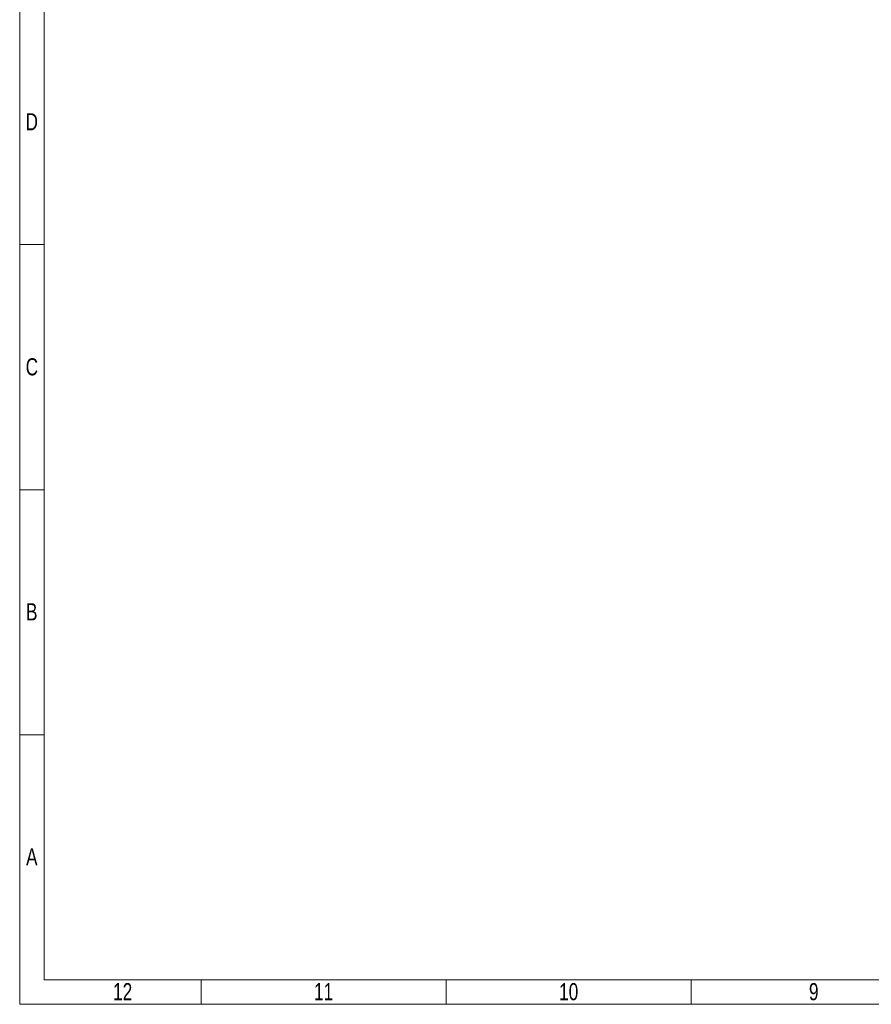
# Model space of a CAD drawing. Header units: millimetres. Extents: x 195 to 7681, y 65 to 5395.
# Tile 1 of 80: x 195 to 2454, y 65 to 2677. Entities that reach past the tile are written whole.
import ezdxf

# ---------------------------------------------------------------- set-up
doc = ezdxf.new("R2010")
doc.units = ezdxf.units.MM
doc.styles.add('SLDTEXTSTYLE3', font='TXT', dxfattribs={"width": 0.75})

msp = doc.modelspace()

# ---------------------------------------------------------------- linework, layer by layer
at = {"color": 7, "linetype": 'Continuous', "lineweight": 18, "ltscale": 13}
for p, q in [((195, 65), (195, 5395)), ((260, 130), (260, 5330)), ((260, 2080), (195, 2080)), ((260, 2080), (195, 2080)), ((260, 1430), (195, 1430)), ((260, 1430), (195, 1430)), ((260, 780), (195, 780)), ((260, 780), (195, 780)), ((7592, 130), (260, 130)), ((676, 130), (676, 65)), ((676, 130), (676, 65)), ((1326, 130), (1326, 65)), ((1326, 130), (1326, 65)), ((1976, 130), (1976, 65)), ((1976, 130), (1976, 65)), ((7657, 65), (195, 65))]:
    msp.add_line(p, q, dxfattribs=at)

# ---------------------------------------------------------------- texts
at = {"color": 7, "linetype": 'Continuous', "lineweight": 0, "ltscale": 13, "char_height": 45.5, "attachment_point": 2, "style": 'SLDTEXTSTYLE3'}
for s, insert in [('D', (226.88, 2428.74)), ('C', (227.29, 1778.74)), ('B', (226.96, 1128.74)), ('A', (227.11, 478.74)), ('12', (468.13, 121.24)), ('11', (1001.13, 121.24)), ('10', (1651.13, 121.24)), ('9', (2301.06, 121.24))]:
    msp.add_mtext(s, dxfattribs=dict(at, insert=insert))

doc.saveas('drawing.dxf')
